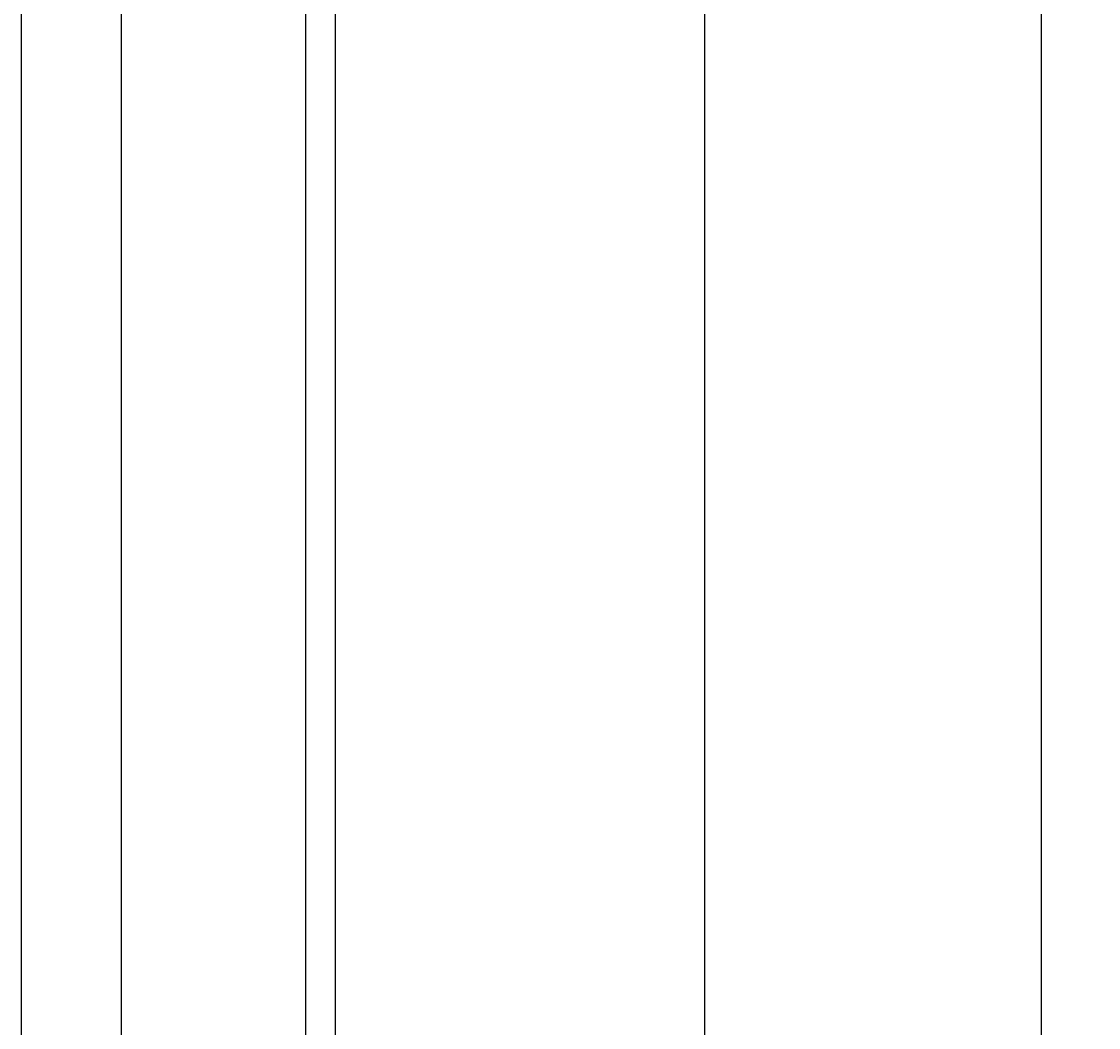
# Model space of a CAD drawing. Extents: x 715 to 7297, y 117 to 5860.
# Tile 73 of 95: x 6052 to 6810, y 875 to 1583. Entities that reach past the tile are written whole.
import ezdxf

# ---------------------------------------------------------------- set-up
doc = ezdxf.new("R2010")
doc.units = 0
doc.layers.get('0').update_dxf_attribs({"linetype": 'CONTINUOUS'})
doc.layers.get('DEFPOINTS').update_dxf_attribs({"linetype": 'CONTINUOUS'})
doc.layers.add('4', color=3, linetype='CONTINUOUS')
doc.styles.get("Standard").update_dxf_attribs({"font": 'ISOCP.SHX'})
doc.dimstyles.get("Standard").update_dxf_attribs({"dimtxt": 6, "dimasz": 10, "dimexe": 0.18, "dimexo": 0.0625, "dimgap": 2, "dimtad": 1, "dimzin": 0, "dimcen": 0.09, "dimazin": 3, "dimtfac": 1, "dimtofl": 0, "dimtmove": 0, "dimatfit": 3})

# ---------------------------------------------------------------- blocks, each defined once
blk = doc.blocks.new('PUNKT')
at = {"layer": '4', "color": 0, "linetype": 'BYBLOCK'}
blk.add_line((-0.5, 0), (-1, 0), dxfattribs=at)
at = {"layer": '4', "color": 0, "linetype": 'BYBLOCK', "const_width": 0.5}
blk.add_lwpolyline([(-0.25, 0, 1), (0.25, 0, 1)], format="xyb", close=True, dxfattribs=at)
blk = doc.blocks.new('*U19')
at = {"layer": '4', "color": 2}
blk.add_text('490', height=70, rotation=90, dxfattribs=at).set_placement((6502.55, 2660.12))
blk = doc.blocks.new('*D8')
at = {"layer": '4'}
for p, q in [((6271.55, 5187.27), (6572.55, 5187.27)), ((6532.55, 5147.27), (6532.55, 327.27)), ((6271.55, 287.27), (6572.55, 287.27))]:
    blk.add_line(p, q, dxfattribs=at)
at = {"layer": 'DEFPOINTS', "color": 0}
for p in [(6251.55, 5187.27), (6251.55, 287.27), (6532.55, 287.27)]:
    blk.add_point(p, dxfattribs=at)
blk.add_blockref('*U19', (0, 0))
at = {"layer": '4', "xscale": 40, "yscale": 40, "zscale": 40}
for p, rotation in [((6532.55, 5187.27), 90), ((6532.55, 287.27), 270)]:
    blk.add_blockref('PUNKT', p, dxfattribs=dict(at, rotation=rotation))
blk = doc.blocks.new('*U20')
at = {"layer": '4', "color": 2}
blk.add_text('510', height=70, rotation=90, dxfattribs=at).set_placement((6739.99, 2670.74))
blk = doc.blocks.new('*D9')
at = {"layer": '4'}
for p, q in [((6292.78, 5287.27), (6809.99, 5287.27)), ((6769.99, 227.27), (6769.99, 5247.27)), ((6292.78, 187.27), (6809.99, 187.27))]:
    blk.add_line(p, q, dxfattribs=at)
at = {"layer": 'DEFPOINTS', "color": 0}
for p in [(6272.78, 5287.27), (6769.99, 5287.27), (6272.78, 187.27)]:
    blk.add_point(p, dxfattribs=at)
blk.add_blockref('*U20', (0, 0))
at = {"layer": '4', "xscale": 40, "yscale": 40, "zscale": 40}
for p, rotation in [((6769.99, 5287.27), 90), ((6769.99, 187.27), 270)]:
    blk.add_blockref('PUNKT', p, dxfattribs=dict(at, rotation=rotation))

msp = doc.modelspace()

# ---------------------------------------------------------------- linework, layer by layer
for p, q in [((6051.689, 289.271), (6051.689, 2737.271)), ((6122.088, 314.271), (6122.088, 2737.271)), ((6251.55, 2737.271), (6251.55, 213.771)), ((6272.775, 187.271), (6272.775, 2737.271))]:
    msp.add_line(p, q)

# ---------------------------------------------------------------- dimensions: what is measured, and where the dimension line sits
at = {"layer": '4'}
for base, p1, p2, picture, middle in [((6769.988, 5287.271), (6272.775, 187.271), (6272.775, 5287.271), '*D9', (6704.988, 2737.271)), ((6532.548, 287.271), (6251.55, 5187.271), (6251.55, 287.271), '*D8', (6467.548, 2737.271))]:
    dim = msp.add_linear_dim(base=base, p1=p1, p2=p2, angle=90, dimstyle='Standard', dxfattribs=at)
    dim.commit()
    dim.dimension.update_dxf_attribs({"geometry": picture, "text_midpoint": middle})

doc.saveas('drawing.dxf')
